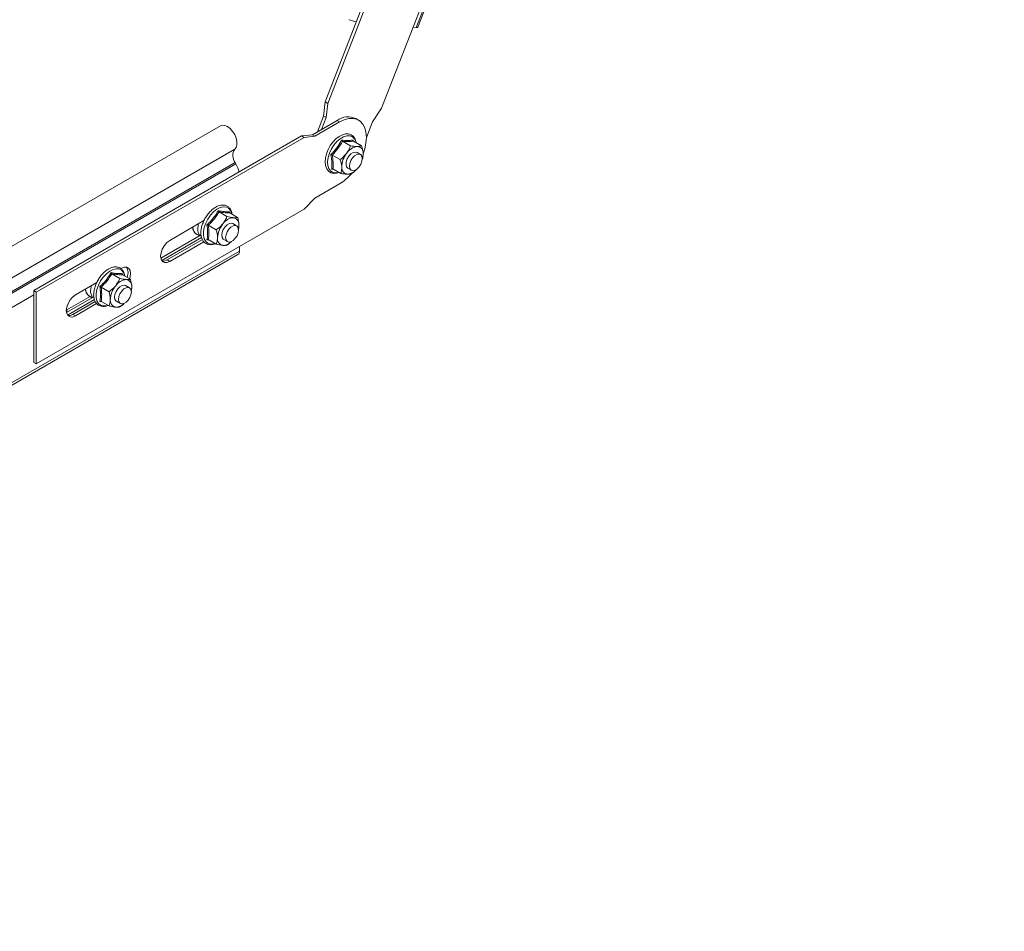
# Model space of a CAD drawing. Header units: millimetres. Extents: x 10 to 1476, y -4445 to -172.
# Tile 23 of 30: x 559 to 884, y -1948 to -1647. Entities that reach past the tile are written whole.
import ezdxf

# ---------------------------------------------------------------- set-up
doc = ezdxf.new("R2010")
doc.units = ezdxf.units.MM

msp = doc.modelspace()

# ---------------------------------------------------------------- linework, layer by layer
at = {"color": 7, "linetype": 'Continuous', "lineweight": 15}
for p, q in [((883.47, -1151.4), (690.07, -1649.85)), ((690.61, -1649.74), (884.01, -1151.28)), ((704.22, -1560.53), (660.02, -1674.43)), ((705.06, -1561.02), (660.87, -1674.92)), ((678.63, -1676.51), (722.82, -1562.61)), ((689.01, -1649.75), (690.07, -1649.85)), ((660.02, -1674.43), (659.48, -1679.1)), ((660.87, -1674.92), (660.02, -1674.43)), ((660.87, -1674.92), (660.33, -1679.59)), ((675.64, -1680.96), (678.63, -1676.51)), ((655.78, -1685.24), (663.92, -1680.55)), ((656.63, -1685.73), (664.76, -1681.04)), ((659.48, -1679.1), (657.47, -1684.27)), ((660.33, -1679.59), (658.81, -1683.49)), ((660.33, -1679.59), (659.48, -1679.1)), ((663.92, -1680.55), (664.76, -1681.04)), ((671.01, -1680.42), (670.17, -1679.93)), ((673.6, -1686.2), (675.64, -1680.96)), ((625.45, -1682.29), (238.67, -1905.58)), ((652.25, -1685.65), (655.78, -1685.24)), ((655.78, -1685.24), (656.63, -1685.73)), ((563.86, -1736.68), (652.25, -1685.65)), ((564.71, -1737.17), (653.1, -1686.14)), ((652.25, -1685.65), (653.1, -1686.14)), ((653.1, -1686.14), (656.63, -1685.73)), ((665.72, -1687.39), (668.32, -1688.89)), ((669.28, -1686.99), (669.35, -1687.35)), ((669.38, -1687.37), (671.98, -1688.88)), ((243.42, -1913.32), (630.21, -1690.03)), ((662.32, -1691.96), (664.93, -1693.47)), ((671.64, -1691.75), (670.51, -1691.1)), ((243.54, -1917.73), (630.33, -1694.44)), ((243.79, -1918.16), (630.58, -1694.88)), ((630.58, -1694.88), (630.33, -1694.44)), ((672.31, -1693.23), (672.37, -1693.03)), ((662.77, -1696.63), (662.14, -1696.6)), ((662.58, -1696.52), (665.18, -1698.02)), ((667.51, -1696.29), (668.64, -1696.94)), ((670.21, -1696.84), (670.26, -1696.79)), ((664.76, -1701.45), (656.63, -1706.15)), ((656.63, -1706.15), (653.1, -1709.82)), ((653.1, -1709.82), (564.71, -1760.84)), ((625, -1710.72), (627.61, -1712.23)), ((628.45, -1710.66), (628.49, -1711)), ((628.54, -1711.04), (631.14, -1712.54)), ((608.73, -1720.12), (620.03, -1713.6)), ((630.8, -1715.32), (629.53, -1714.59)), ((616.3, -1716.07), (616.24, -1715.73)), ((621.46, -1715.12), (624.07, -1716.62)), ((631.36, -1716.54), (631.57, -1715.14)), ((605.78, -1725.99), (619.06, -1718.32)), ((619.25, -1719.19), (606.09, -1726.79)), ((619.51, -1719.86), (607.88, -1726.57)), ((619.97, -1720.57), (608.73, -1727.06)), ((617.59, -1718.09), (618.53, -1718.63)), ((621.76, -1720.01), (621.02, -1719.9)), ((621.46, -1719.83), (624.07, -1721.34)), ((626.53, -1719.78), (627.8, -1720.52)), ((244.95, -1946.99), (631.74, -1723.7)), ((631.74, -1722.15), (631.74, -1723.7)), ((244.46, -1948.09), (631.25, -1724.8)), ((608.73, -1727.06), (607.88, -1726.57)), ((592.63, -1729.42), (592.82, -1729.31)), ((577.61, -1738.09), (584.67, -1734.01)), ((589.65, -1731.13), (592.25, -1732.64)), ((593.09, -1731.07), (593.14, -1731.41)), ((593.18, -1731.45), (595.79, -1732.95)), ((563.86, -1760.36), (563.86, -1736.68)), ((563.86, -1736.68), (564.71, -1737.17)), ((564.71, -1760.84), (564.71, -1737.17)), ((580.95, -1736.48), (580.89, -1736.19)), ((586.11, -1735.53), (588.71, -1737.03)), ((595.45, -1735.73), (594.17, -1735)), ((596, -1736.95), (596.21, -1735.55)), ((574.67, -1743.95), (583.7, -1738.73)), ((574.82, -1743.05), (582.47, -1738.63)), ((583.9, -1739.6), (574.98, -1744.75)), ((584.15, -1740.27), (576.76, -1744.54)), ((582.23, -1738.5), (583.17, -1739.04)), ((586.41, -1740.42), (585.67, -1740.31)), ((586.11, -1740.25), (588.71, -1741.75)), ((591.17, -1740.19), (592.45, -1740.93)), ((574.61, -1743.18), (574.82, -1743.05)), ((584.62, -1740.98), (577.61, -1745.03)), ((577.61, -1745.03), (576.76, -1744.54)), ((563.86, -1760.36), (564.71, -1760.84))]:
    msp.add_line(p, q, dxfattribs=at)
at = {"color": 8, "linetype": 'Continuous', "lineweight": 15}
for p, q in [((244.95, -1922.21), (563.86, -1738.11)), ((574.82, -1743.86), (574.82, -1743.05))]:
    msp.add_line(p, q, dxfattribs=at)
at = {"color": 7, "linetype": 'Continuous', "lineweight": 15, "flags": 128}
for points in [[(690.07, -1649.85), (690.33, -1649.85), (690.51, -1649.82), (690.6, -1649.76), (690.61, -1649.74)], [(630.21, -1690.03), (630.68, -1689.42), (630.92, -1688.56), (630.91, -1687.52), (630.65, -1686.37), (630.17, -1685.22), (629.49, -1684.14), (628.68, -1683.23), (627.79, -1682.55), (626.9, -1682.16), (626.07, -1682.09), (625.45, -1682.29)], [(664.76, -1681.04), (666.3, -1680.31), (667.79, -1679.91), (669.18, -1679.85), (670.45, -1680.15), (671.54, -1680.77), (672.42, -1681.72), (673.07, -1682.96), (673.47, -1684.45), (673.6, -1686.14), (673.47, -1687.99), (673.07, -1689.94), (672.58, -1691.51)], [(670.28, -1687.89), (670.27, -1687.81), (669.95, -1686.73), (669.38, -1685.86), (668.61, -1685.27), (667.72, -1684.98), (666.74, -1684.98), (665.7, -1685.26), (664.61, -1685.81), (663.55, -1686.63), (662.56, -1687.66), (661.68, -1688.85), (660.96, -1690.16), (660.42, -1691.53), (660.09, -1692.89), (659.98, -1694.2), (660.11, -1695.41), (660.5, -1696.45), (661.12, -1697.26), (661.92, -1697.78), (662.84, -1698), (663.83, -1697.93), (664.03, -1697.87), (664.03, -1697.87)], [(670.51, -1691.1), (669.95, -1690.95), (669.24, -1691.12), (668.51, -1691.6), (667.83, -1692.33), (667.3, -1693.23), (666.97, -1694.18), (666.89, -1695.07), (667.06, -1695.8), (667.47, -1696.27), (667.51, -1696.29)], [(668.02, -1695.63), (668.13, -1694.73), (668.48, -1693.78), (669.03, -1692.9), (669.72, -1692.19), (670.45, -1691.74), (671.15, -1691.61), (671.73, -1691.81), (672.11, -1692.31), (672.26, -1693.06), (672.15, -1693.96), (671.8, -1694.91), (671.25, -1695.8), (670.56, -1696.5), (669.82, -1696.95), (669.12, -1697.08), (668.55, -1696.89), (668.16, -1696.38), (668.02, -1695.63)], [(664.4, -1697.68), (664.47, -1697.66), (664.53, -1697.64)], [(617.99, -1716.29), (618.12, -1714.99), (618.2, -1714.66)], [(629.53, -1714.59), (629.09, -1714.45), (628.4, -1714.56), (627.66, -1714.99), (626.97, -1715.68), (626.4, -1716.55), (626.04, -1717.5), (625.91, -1718.41), (626.04, -1719.17), (626.4, -1719.7), (626.53, -1719.78)], [(627.18, -1719.14), (627.31, -1718.23), (627.68, -1717.28), (628.24, -1716.41), (628.93, -1715.72), (629.67, -1715.3), (630.36, -1715.19), (630.93, -1715.41), (631.3, -1715.93), (631.42, -1716.7), (631.3, -1717.61), (630.93, -1718.56), (630.36, -1719.43), (629.67, -1720.12), (628.93, -1720.55), (628.24, -1720.65), (627.68, -1720.43), (627.31, -1719.91), (627.18, -1719.14)], [(608.73, -1727.06), (607.8, -1727.43), (606.96, -1727.42), (606.29, -1727.04), (605.87, -1726.32), (605.72, -1725.33), (605.87, -1724.17), (606.29, -1722.96), (606.96, -1721.81), (607.8, -1720.83), (608.73, -1720.12)], [(607.88, -1726.57), (606.95, -1726.94), (606.22, -1726.96)], [(592.82, -1729.31), (593.74, -1728.94), (594.58, -1728.95), (595.25, -1729.34), (595.67, -1730.06), (595.82, -1731.04), (595.67, -1732.2), (595.5, -1732.79)], [(582.63, -1736.7), (582.77, -1735.4), (582.84, -1735.07)], [(594.17, -1735), (593.74, -1734.86), (593.04, -1734.97), (592.31, -1735.4), (591.61, -1736.09), (591.05, -1736.96), (590.68, -1737.91), (590.55, -1738.82), (590.68, -1739.58), (591.05, -1740.11), (591.17, -1740.19)], [(591.83, -1739.56), (591.95, -1738.64), (592.32, -1737.69), (592.89, -1736.82), (593.58, -1736.13), (594.32, -1735.71), (595.01, -1735.6), (595.57, -1735.82), (595.94, -1736.34), (596.07, -1737.11), (595.94, -1738.02), (595.57, -1738.97), (595.01, -1739.84), (594.32, -1740.53), (593.58, -1740.96), (592.89, -1741.06), (592.32, -1740.84), (591.95, -1740.32), (591.83, -1739.56)], [(577.61, -1745.03), (576.68, -1745.39), (575.85, -1745.38), (575.18, -1745), (574.76, -1744.28), (574.61, -1743.29), (574.76, -1742.13), (575.18, -1740.92), (575.85, -1739.77), (576.68, -1738.79), (577.61, -1738.09)], [(576.76, -1744.54), (575.84, -1744.9), (575.11, -1744.92)]]:
    msp.add_lwpolyline(points, dxfattribs=at)
at = {"color": 8, "linetype": 'Continuous', "lineweight": 15, "flags": 128}
for points in [[(670.19, -1687.84), (670.09, -1687.46), (669.65, -1686.55), (668.99, -1685.92), (668.14, -1685.59), (667.15, -1685.6), (666.07, -1685.93), (664.97, -1686.57), (663.89, -1687.49), (662.91, -1688.64), (662.07, -1689.95), (661.41, -1691.36), (660.98, -1692.78), (660.79, -1694.14), (660.86, -1695.38), (661.18, -1696.41), (661.74, -1697.19), (662.5, -1697.67), (663.43, -1697.83), (664.4, -1697.68)], [(629.23, -1711.44), (629.19, -1711.25), (628.82, -1710.27), (628.21, -1709.55), (627.41, -1709.14), (626.45, -1709.05), (625.39, -1709.3), (624.29, -1709.86), (623.2, -1710.71), (622.19, -1711.8), (621.3, -1713.07), (620.59, -1714.46), (620.1, -1715.89), (619.84, -1717.28), (619.84, -1718.55), (620.1, -1719.64), (620.59, -1720.5), (621.3, -1721.07), (622.19, -1721.32), (623.2, -1721.23), (623.66, -1721.1)], [(593.88, -1731.85), (593.84, -1731.66), (593.46, -1730.68), (592.85, -1729.96), (592.05, -1729.55), (591.09, -1729.46), (590.04, -1729.71), (588.93, -1730.27), (587.85, -1731.12), (586.83, -1732.21), (585.95, -1733.48), (585.24, -1734.87), (584.74, -1736.3), (584.49, -1737.69), (584.49, -1738.96), (584.74, -1740.05), (585.24, -1740.91), (585.95, -1741.48), (586.83, -1741.73), (587.85, -1741.65), (588.3, -1741.51)]]:
    msp.add_lwpolyline(points, dxfattribs=at)
at = {"color": 7, "linetype": 'Continuous', "lineweight": 15}
for centre, radius, start, end in [((674.91, -1627.02), 21.48, 250.6717, 257.5655), ((667.56, -1685.46), 6.12, 64.7809, 126.5296), ((633.26, -1692.15), 3.72, 145.2373, 218.045), ((672.88, -1695.98), 7.4, 141.973, 180.0446), ((671.27, -1694.06), 4.97, 98.0125, 148.0641), ((670.47, -1691.2), 2.08, 354.5946, 86.9616), ((666.55, -1691.61), 5.99, 341.7361, 2.0303), ((622.36, -1699.53), 9.44, 11.9894, 29.5473), ((656.54, -1687.77), 15.96, 301.0121, 319.6082), ((667.55, -1696.18), 2.08, 174.5946, 266.9616), ((666.99, -1693.91), 4.37, 275.794, 322.0996), ((632.16, -1719.58), 7.67, 140.2279, 177.3607), ((630.07, -1717.18), 4.56, 93.4295, 146.5651), ((629.4, -1714.79), 2.2, 350.7481, 79.4532), ((621.35, -1716.51), 3.37, 176.1386, 217.1347), ((625.69, -1715.09), 5.88, 346.8108, 359.4427), ((626.66, -1719.58), 2.2, 170.7481, 259.4532), ((626.22, -1717.88), 3.87, 270.6455, 317.4275), ((630.57, -1723.83), 1.18, 305.0133, 6.2988), ((591.32, -1730.78), 3.66, 335.601, 30.462), ((594.72, -1737.6), 4.56, 93.4295, 146.5651), ((594.04, -1735.2), 2.2, 350.7481, 79.4532), ((586, -1736.92), 3.37, 176.1386, 217.1347), ((596.81, -1739.99), 7.67, 140.2279, 177.3607), ((590.33, -1735.5), 5.88, 346.8108, 359.4427), ((591.31, -1739.99), 2.2, 170.7481, 259.4532), ((590.86, -1738.29), 3.87, 270.6455, 317.4275)]:
    msp.add_arc(centre, radius, start, end, dxfattribs=at)
at = {"color": 8, "linetype": 'Continuous', "lineweight": 15}
for centre in [(619.12, -1715.78), (583.77, -1736.19)]:
    msp.add_arc(centre, 2.77, 178.6325, 236.2634, dxfattribs=at)
at = {"color": 7, "linetype": 'Continuous', "lineweight": 15}
for points, knots in [([(661.87, -1691.81), (662.04, -1691.64), (662.89, -1690.79), (664.2, -1689.23), (665.05, -1687.71), (665.44, -1687)], [0, 0, 0, 0, 0.118083, 0.592258, 1, 1, 1, 1]), ([(665.72, -1687.39), (665.25, -1688.19), (664.31, -1689.82), (662.99, -1691.24), (662.32, -1691.96)], [0, 0, 0, 0, 0.492148, 1, 1, 1, 1]), ([(665.44, -1687), (665.62, -1687.02), (666.51, -1687.11), (667.91, -1687.18), (668.85, -1687.05), (669.28, -1686.99)], [0, 0, 0, 0, 0.118083, 0.592258, 1, 1, 1, 1]), ([(665.44, -1687), (665.44, -1687.01), (665.45, -1687.05), (665.49, -1687.13), (665.55, -1687.23), (665.63, -1687.33), (665.69, -1687.37), (665.72, -1687.39)], [0, 0, 0, 0, 0.007914, 0.267535, 0.528603, 0.763816, 1, 1, 1, 1]), ([(669.38, -1687.37), (669.13, -1687.4), (668.64, -1687.46), (667.77, -1687.5), (666.8, -1687.48), (666.08, -1687.42), (665.72, -1687.39)], [0, 0, 0, 0, 0.2452513, 0.4921305, 0.7450212, 1, 1, 1, 1]), ([(669.38, -1687.37), (669.35, -1687.35), (669.3, -1687.31), (669.26, -1687.22), (669.25, -1687.11), (669.27, -1687.03), (669.28, -1686.99), (669.28, -1686.99)], [0, 0, 0, 0, 0.236184, 0.471397, 0.732465, 0.992086, 1, 1, 1, 1]), ([(662.14, -1696.6), (662.16, -1696.43), (662.22, -1695.91), (662.27, -1695.02), (662.22, -1693.93), (662.08, -1692.86), (661.94, -1692.16), (661.87, -1691.81)], [0, 0, 0, 0, 0.117987, 0.354133, 0.592326, 0.795595, 1, 1, 1, 1]), ([(661.87, -1691.81), (661.87, -1691.81), (661.91, -1691.82), (661.99, -1691.83), (662.11, -1691.87), (662.23, -1691.91), (662.29, -1691.95), (662.32, -1691.96)], [0, 0, 0, 0, 0.007914, 0.267535, 0.528603, 0.763816, 1, 1, 1, 1]), ([(662.32, -1691.96), (662.45, -1692.76), (662.73, -1694.39), (662.63, -1695.8), (662.58, -1696.52)], [0, 0, 0, 0, 0.492148, 1, 1, 1, 1]), ([(664.93, -1693.47), (665.62, -1692.9), (666.4, -1692.28), (666.99, -1691.5), (667.05, -1691.42)], [0, 0, 0, 0, 0.896037, 1, 1, 1, 1]), ([(667.05, -1691.42), (667.46, -1690.76), (667.97, -1689.94), (668.27, -1689.07), (668.32, -1688.89)], [0, 0, 0, 0, 0.8014621, 1, 1, 1, 1]), ([(668.32, -1688.89), (669.06, -1689), (669.88, -1689.13), (670.51, -1689.13), (670.58, -1689.13)], [0, 0, 0, 0, 0.8960372, 1, 1, 1, 1]), ([(670.58, -1689.13), (671.02, -1689.09), (671.58, -1689.05), (671.92, -1688.9), (671.98, -1688.88)], [0, 0, 0, 0, 0.801462, 1, 1, 1, 1]), ([(672.54, -1691.4), (672.53, -1691.28), (672.47, -1690.52), (672.24, -1689.65), (671.99, -1688.91), (671.98, -1688.88)], [0, 0, 0, 0, 0.148486, 0.965571, 1, 1, 1, 1]), ([(672.38, -1693), (672.38, -1692.98), (672.52, -1692.53), (672.53, -1691.95), (672.54, -1691.4)], [0, 0, 0, 0, 0.029193, 1, 1, 1, 1]), ([(665.48, -1695.99), (665.47, -1695.87), (665.41, -1695.11), (665.18, -1694.24), (664.94, -1693.5), (664.93, -1693.47)], [0, 0, 0, 0, 0.148486, 0.965571, 1, 1, 1, 1]), ([(662.14, -1696.6), (662.14, -1696.6), (662.18, -1696.57), (662.25, -1696.52), (662.37, -1696.49), (662.49, -1696.48), (662.55, -1696.5), (662.58, -1696.52)], [0, 0, 0, 0, 0.007914, 0.267535, 0.528603, 0.763816, 1, 1, 1, 1]), ([(665.18, -1698.02), (665.24, -1697.87), (665.44, -1697.28), (665.46, -1696.54), (665.48, -1695.99)], [0, 0, 0, 0, 0.263254, 1, 1, 1, 1]), ([(667.44, -1698.26), (666.88, -1698.23), (666.18, -1698.19), (665.35, -1698.05), (665.18, -1698.02)], [0, 0, 0, 0, 0.801462, 1, 1, 1, 1]), ([(668.84, -1698), (668.5, -1698.12), (668.11, -1698.25), (667.5, -1698.26), (667.44, -1698.26)], [0, 0, 0, 0, 0.896037, 1, 1, 1, 1]), ([(670.15, -1696.79), (669.88, -1697.09), (669.48, -1697.54), (669, -1697.89), (668.84, -1698)], [0, 0, 0, 0, 0.67315, 1, 1, 1, 1]), ([(629.3, -1711.48), (629.25, -1711.15), (629.12, -1710.43), (628.63, -1709.54), (627.91, -1708.86), (627.03, -1708.48), (626.05, -1708.4), (625.02, -1708.6), (623.94, -1709.08), (622.86, -1709.82), (621.84, -1710.8), (620.92, -1711.96), (620.15, -1713.25), (619.54, -1714.62), (619.14, -1716), (618.97, -1717.35), (619.03, -1718.6), (619.34, -1719.69), (619.9, -1720.58), (620.66, -1721.19), (621.57, -1721.51), (622.56, -1721.5), (623.3, -1721.37), (623.69, -1721.17), (623.73, -1721.14)], [0, 0, 0, 0, 0.042033, 0.091035, 0.138542, 0.184233, 0.229383, 0.275434, 0.32303, 0.371524, 0.420144, 0.468658, 0.517105, 0.565579, 0.614161, 0.662962, 0.712074, 0.761415, 0.810174, 0.857204, 0.902639, 0.947858, 0.994281, 1, 1, 1, 1]), ([(621.02, -1714.95), (621.2, -1714.79), (622.07, -1713.98), (623.43, -1712.48), (624.32, -1711.01), (624.74, -1710.33)], [0, 0, 0, 0, 0.118083, 0.592258, 1, 1, 1, 1]), ([(625, -1710.72), (624.51, -1711.5), (623.52, -1713.07), (622.16, -1714.43), (621.46, -1715.12)], [0, 0, 0, 0, 0.492148, 1, 1, 1, 1]), ([(624.74, -1710.33), (624.91, -1710.36), (625.78, -1710.52), (627.13, -1710.7), (628.03, -1710.68), (628.45, -1710.66)], [0, 0, 0, 0, 0.118083, 0.592258, 1, 1, 1, 1]), ([(624.74, -1710.33), (624.74, -1710.33), (624.75, -1710.37), (624.78, -1710.45), (624.84, -1710.57), (624.92, -1710.66), (624.97, -1710.7), (625, -1710.72)], [0, 0, 0, 0, 0.007914, 0.267535, 0.528603, 0.763816, 1, 1, 1, 1]), ([(628.54, -1711.04), (628.3, -1711.04), (627.83, -1711.05), (626.99, -1711), (626.05, -1710.89), (625.35, -1710.78), (625, -1710.72)], [0, 0, 0, 0, 0.245251, 0.49213, 0.745021, 1, 1, 1, 1]), ([(628.54, -1711.04), (628.51, -1711.02), (628.46, -1710.98), (628.42, -1710.89), (628.42, -1710.78), (628.43, -1710.7), (628.45, -1710.66), (628.45, -1710.66)], [0, 0, 0, 0, 0.236184, 0.471397, 0.732465, 0.992086, 1, 1, 1, 1]), ([(624.07, -1716.62), (624.79, -1716.09), (625.59, -1715.49), (626.2, -1714.75), (626.26, -1714.67)], [0, 0, 0, 0, 0.896037, 1, 1, 1, 1]), ([(626.26, -1714.67), (626.69, -1714.03), (627.22, -1713.24), (627.54, -1712.39), (627.61, -1712.23)], [0, 0, 0, 0, 0.801462, 1, 1, 1, 1]), ([(627.61, -1712.23), (628.32, -1712.39), (629.12, -1712.56), (629.73, -1712.62), (629.8, -1712.63)], [0, 0, 0, 0, 0.8960372, 1, 1, 1, 1]), ([(629.8, -1712.63), (630.23, -1712.64), (630.76, -1712.65), (631.08, -1712.56), (631.14, -1712.54)], [0, 0, 0, 0, 0.801462, 1, 1, 1, 1]), ([(631.57, -1715.14), (631.56, -1715.02), (631.55, -1714.24), (631.36, -1713.34), (631.15, -1712.57), (631.14, -1712.54)], [0, 0, 0, 0, 0.1484857, 0.9655712, 1, 1, 1, 1]), ([(616.33, -1716.16), (616.37, -1716.37), (616.48, -1716.93), (616.95, -1717.6), (617.46, -1718.09), (617.81, -1718.18), (617.87, -1718.2)], [0, 0, 0, 0, 0.212006, 0.578977, 0.93087, 1, 1, 1, 1]), ([(621.02, -1719.9), (621.05, -1719.73), (621.14, -1719.2), (621.24, -1718.27), (621.25, -1717.15), (621.17, -1716.03), (621.07, -1715.31), (621.02, -1714.95)], [0, 0, 0, 0, 0.117987, 0.354133, 0.592326, 0.795595, 1, 1, 1, 1]), ([(621.02, -1714.95), (621.02, -1714.95), (621.06, -1714.96), (621.14, -1714.98), (621.26, -1715.02), (621.37, -1715.07), (621.43, -1715.1), (621.46, -1715.12)], [0, 0, 0, 0, 0.007914, 0.267535, 0.528603, 0.763816, 1, 1, 1, 1]), ([(621.46, -1715.12), (621.56, -1715.95), (621.75, -1717.63), (621.56, -1719.09), (621.46, -1719.83)], [0, 0, 0, 0, 0.492148, 1, 1, 1, 1]), ([(624.49, -1719.23), (624.49, -1719.11), (624.48, -1718.32), (624.29, -1717.42), (624.08, -1716.66), (624.07, -1716.62)], [0, 0, 0, 0, 0.148486, 0.965571, 1, 1, 1, 1]), ([(621.02, -1719.9), (621.02, -1719.9), (621.06, -1719.88), (621.14, -1719.83), (621.26, -1719.8), (621.37, -1719.8), (621.43, -1719.82), (621.46, -1719.83)], [0, 0, 0, 0, 0.007914, 0.267535, 0.528603, 0.763816, 1, 1, 1, 1]), ([(624.07, -1721.34), (624.13, -1721.18), (624.38, -1720.56), (624.45, -1719.79), (624.49, -1719.23)], [0, 0, 0, 0, 0.263254, 1, 1, 1, 1]), ([(628.94, -1720.51), (628.66, -1720.79), (628.26, -1721.21), (627.77, -1721.54), (627.61, -1721.65)], [0, 0, 0, 0, 0.6673744, 1, 1, 1, 1]), ([(626.26, -1721.74), (625.72, -1721.67), (625.04, -1721.57), (624.23, -1721.38), (624.07, -1721.34)], [0, 0, 0, 0, 0.801462, 1, 1, 1, 1]), ([(627.61, -1721.65), (627.28, -1721.72), (626.92, -1721.8), (626.32, -1721.75), (626.26, -1721.74)], [0, 0, 0, 0, 0.896037, 1, 1, 1, 1]), ([(593.95, -1731.89), (593.89, -1731.56), (593.77, -1730.84), (593.27, -1729.95), (592.56, -1729.27), (591.67, -1728.89), (590.7, -1728.81), (589.66, -1729.01), (588.59, -1729.49), (587.51, -1730.23), (586.49, -1731.21), (585.57, -1732.37), (584.79, -1733.66), (584.19, -1735.03), (583.79, -1736.41), (583.61, -1737.76), (583.68, -1739.01), (583.99, -1740.1), (584.54, -1740.99), (585.31, -1741.6), (586.22, -1741.92), (587.21, -1741.91), (587.94, -1741.78), (588.33, -1741.58), (588.38, -1741.55)], [0, 0, 0, 0, 0.042033, 0.091035, 0.138542, 0.184233, 0.229383, 0.275434, 0.32303, 0.371524, 0.420144, 0.468658, 0.517105, 0.565579, 0.614161, 0.662962, 0.712074, 0.761415, 0.810174, 0.857204, 0.902639, 0.947858, 0.994281, 1, 1, 1, 1]), ([(585.67, -1735.36), (585.84, -1735.2), (586.72, -1734.39), (588.08, -1732.89), (588.97, -1731.42), (589.38, -1730.74)], [0, 0, 0, 0, 0.118083, 0.592258, 1, 1, 1, 1]), ([(589.38, -1730.74), (589.55, -1730.77), (590.42, -1730.93), (591.78, -1731.11), (592.68, -1731.09), (593.09, -1731.07)], [0, 0, 0, 0, 0.118083, 0.592258, 1, 1, 1, 1]), ([(589.38, -1730.74), (589.38, -1730.74), (589.39, -1730.78), (589.42, -1730.86), (589.48, -1730.98), (589.56, -1731.07), (589.62, -1731.11), (589.65, -1731.13)], [0, 0, 0, 0, 0.007914, 0.267535, 0.528603, 0.763816, 1, 1, 1, 1]), ([(589.65, -1731.13), (589.16, -1731.91), (588.17, -1733.48), (586.8, -1734.84), (586.11, -1735.53)], [0, 0, 0, 0, 0.492148, 1, 1, 1, 1]), ([(593.18, -1731.45), (592.94, -1731.45), (592.47, -1731.46), (591.64, -1731.41), (590.7, -1731.3), (590, -1731.19), (589.65, -1731.13)], [0, 0, 0, 0, 0.245251, 0.49213, 0.745021, 1, 1, 1, 1]), ([(590.91, -1735.08), (591.33, -1734.44), (591.87, -1733.65), (592.19, -1732.8), (592.25, -1732.64)], [0, 0, 0, 0, 0.801462, 1, 1, 1, 1]), ([(592.25, -1732.64), (592.97, -1732.8), (593.77, -1732.97), (594.38, -1733.03), (594.44, -1733.04)], [0, 0, 0, 0, 0.8960372, 1, 1, 1, 1]), ([(593.18, -1731.45), (593.16, -1731.43), (593.1, -1731.39), (593.07, -1731.3), (593.06, -1731.19), (593.08, -1731.11), (593.09, -1731.07), (593.09, -1731.07)], [0, 0, 0, 0, 0.236184, 0.471397, 0.732465, 0.992086, 1, 1, 1, 1]), ([(594.44, -1733.04), (594.87, -1733.05), (595.4, -1733.06), (595.72, -1732.97), (595.79, -1732.95)], [0, 0, 0, 0, 0.801462, 1, 1, 1, 1]), ([(596.21, -1735.55), (596.21, -1735.43), (596.19, -1734.65), (596.01, -1733.75), (595.79, -1732.98), (595.79, -1732.95)], [0, 0, 0, 0, 0.1484857, 0.9655712, 1, 1, 1, 1]), ([(580.97, -1736.57), (581.02, -1736.78), (581.13, -1737.34), (581.6, -1738.01), (582.11, -1738.5), (582.46, -1738.59), (582.52, -1738.61)], [0, 0, 0, 0, 0.212006, 0.578977, 0.93087, 1, 1, 1, 1]), ([(585.67, -1740.31), (585.7, -1740.14), (585.79, -1739.61), (585.89, -1738.68), (585.9, -1737.56), (585.82, -1736.44), (585.72, -1735.72), (585.67, -1735.36)], [0, 0, 0, 0, 0.117987, 0.354133, 0.592326, 0.795595, 1, 1, 1, 1]), ([(585.67, -1735.36), (585.67, -1735.36), (585.7, -1735.37), (585.78, -1735.39), (585.9, -1735.43), (586.02, -1735.48), (586.08, -1735.51), (586.11, -1735.53)], [0, 0, 0, 0, 0.007914, 0.267535, 0.528603, 0.763816, 1, 1, 1, 1]), ([(586.11, -1735.53), (586.2, -1736.36), (586.39, -1738.04), (586.2, -1739.5), (586.11, -1740.25)], [0, 0, 0, 0, 0.492148, 1, 1, 1, 1]), ([(588.71, -1737.03), (589.43, -1736.5), (590.23, -1735.9), (590.84, -1735.16), (590.91, -1735.08)], [0, 0, 0, 0, 0.896037, 1, 1, 1, 1]), ([(589.14, -1739.64), (589.14, -1739.52), (589.12, -1738.73), (588.94, -1737.83), (588.72, -1737.07), (588.71, -1737.03)], [0, 0, 0, 0, 0.148486, 0.965571, 1, 1, 1, 1]), ([(585.67, -1740.31), (585.67, -1740.31), (585.7, -1740.29), (585.78, -1740.24), (585.9, -1740.21), (586.02, -1740.21), (586.08, -1740.23), (586.11, -1740.25)], [0, 0, 0, 0, 0.007914, 0.267535, 0.528603, 0.763816, 1, 1, 1, 1]), ([(588.71, -1741.75), (588.78, -1741.59), (589.02, -1740.97), (589.09, -1740.2), (589.14, -1739.64)], [0, 0, 0, 0, 0.263254, 1, 1, 1, 1]), ([(590.91, -1742.15), (590.36, -1742.08), (589.69, -1741.98), (588.88, -1741.79), (588.71, -1741.75)], [0, 0, 0, 0, 0.801462, 1, 1, 1, 1]), ([(592.25, -1742.07), (591.93, -1742.13), (591.56, -1742.21), (590.97, -1742.16), (590.91, -1742.15)], [0, 0, 0, 0, 0.896037, 1, 1, 1, 1]), ([(593.58, -1740.92), (593.31, -1741.2), (592.9, -1741.62), (592.41, -1741.96), (592.25, -1742.07)], [0, 0, 0, 0, 0.667374, 1, 1, 1, 1])]:
    msp.add_open_spline(points, degree=3, knots=knots, dxfattribs=at)

doc.saveas('drawing.dxf')
